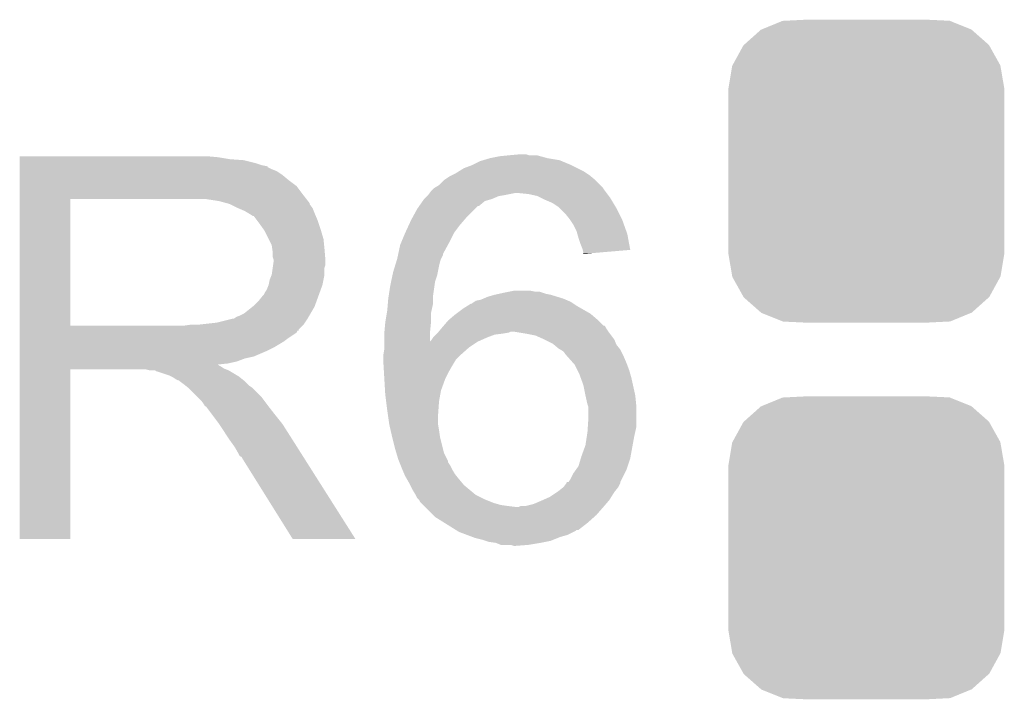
# Model space of a CAD drawing. Extents: x -1.3 to 24.2, y -3.9 to 53.4.
# Tile 12 of 48: x 15.5 to 18.1, y 4.7 to 6.4. Entities that reach past the tile are written whole.
import ezdxf

# ---------------------------------------------------------------- set-up
doc = ezdxf.new("R2010")
doc.units = 0
doc.layers.get('0').update_dxf_attribs({"linetype": 'CONTINUOUS'})
doc.layers.add('DIGI_POT_10_CLICK_V100_GTO', color=14, linetype='CONTINUOUS')
doc.layers.add('DIGI_POT_10_CLICK_V100_GTS', color=12, linetype='CONTINUOUS')

# ---------------------------------------------------------------- blocks, each defined once
blk = doc.blocks.new('CUSTOM_75')
for points in [[(-0.267216, 0.361152), (-0.213724, 0.383108), (0.26779, 0.361152), (0.21312, 0.383108)], [(-0.213724, 0.383108), (-0.20803, 0.383392), (0.21312, 0.383108), (0.212412, 0.383392)], [(-0.20803, 0.383392), (-0.154122, 0.38608), (0.212412, 0.383392), (0.154132, 0.38608)], [(-0.312264, 0.321732), (-0.26893, 0.360448), (0.312592, 0.321732), (0.268592, 0.360448)], [(-0.26893, 0.360448), (-0.267216, 0.361152), (0.268592, 0.360448), (0.26779, 0.361152)], [(-0.341452, 0.269636), (-0.313432, 0.320688), (0.341702, 0.269636), (0.313176, 0.320688)], [(-0.313432, 0.320688), (-0.312264, 0.321732), (0.313176, 0.320688), (0.312592, 0.321732)], [(-0.35179, 0.21082), (-0.342144, 0.268372), (0.35179, 0.21082), (0.34192, 0.268372)], [(-0.342144, 0.268372), (-0.341452, 0.269636), (0.34192, 0.268372), (0.341702, 0.269636)], [(-0.35179, 0.20955), (-0.35179, 0.21082), (0.35179, 0.20955), (0.35179, 0.21082)], [(-0.35179, -0.20955), (-0.35179, 0.20955), (0.35179, -0.20955), (0.35179, 0.20955)], [(-0.35179, -0.21082), (-0.35179, -0.20955), (0.35179, -0.21082), (0.35179, -0.20955)], [(-0.34192, -0.268358), (-0.35179, -0.21082), (0.342148, -0.268358), (0.35179, -0.21082)], [(-0.341702, -0.269636), (-0.34192, -0.268358), (0.341446, -0.269636), (0.342148, -0.268358)], [(-0.313184, -0.320676), (-0.341702, -0.269636), (0.31344, -0.320676), (0.341446, -0.269636)], [(-0.312594, -0.321732), (-0.313184, -0.320676), (0.312258, -0.321732), (0.31344, -0.320676)], [(-0.268602, -0.36044), (-0.312594, -0.321732), (0.26894, -0.36044), (0.312258, -0.321732)], [(-0.267792, -0.361154), (-0.268602, -0.36044), (0.2672, -0.361154), (0.26894, -0.36044)], [(-0.213136, -0.383104), (-0.267792, -0.361154), (0.213734, -0.383104), (0.2672, -0.361154)], [(-0.212414, -0.383394), (-0.213136, -0.383104), (0.207926, -0.383394), (0.213734, -0.383104)], [(-0.154122, -0.38608), (-0.212414, -0.383394), (0.154132, -0.38608), (0.207926, -0.383394)]]:
    blk.add_solid(points)

msp = doc.modelspace()

# ---------------------------------------------------------------- linework, layer by layer
at = {"layer": 'DIGI_POT_10_CLICK_V100_GTO'}
for points in [[(15.544822, 6.07822), (15.544824, 6.08076), (16.05026, 6.07822), (16.02232, 6.08076)], [(15.544822, 6.07314), (15.544822, 6.07822), (16.080738, 6.07314), (16.05026, 6.07822)], [(16.743678, 6.07568), (16.769078, 6.08076), (16.891, 6.07568), (16.872376, 6.08076)], [(16.769078, 6.08076), (16.79448, 6.0833), (16.872376, 6.08076), (16.863064, 6.0833)], [(16.79448, 6.0833), (16.822396, 6.085838), (16.842744, 6.0833), (16.835122, 6.085838)], [(16.822396, 6.085838), (16.822418, 6.08584), (16.835122, 6.085838), (16.822418, 6.08584)], [(15.544822, 6.0706), (15.544822, 6.07314), (16.1163, 6.0706), (16.080738, 6.07314)], [(15.544822, 6.06298), (15.544822, 6.0706), (16.146778, 6.06298), (16.1163, 6.0706)], [(15.544822, 6.0579), (15.544822, 6.06298), (16.162022, 6.0579), (16.146778, 6.06298)], [(15.544822, 6.05536), (15.544822, 6.0579), (16.174722, 6.05536), (16.162022, 6.0579)], [(15.544822, 6.055336), (15.544822, 6.05536), (16.17726, 6.055336), (16.174722, 6.05536)], [(15.544822, 6.052814), (15.544822, 6.055336), (16.177276, 6.052814), (16.17726, 6.055336)], [(15.544822, 6.04774), (15.544822, 6.052814), (16.18742, 6.04774), (16.177276, 6.052814)], [(16.677636, 6.05028), (16.69796, 6.0579), (16.9672, 6.05028), (16.95196, 6.0579)], [(16.69796, 6.0579), (16.718282, 6.068062), (16.95196, 6.0579), (16.92757, 6.068062)], [(16.718282, 6.068062), (16.726736, 6.070598), (16.92757, 6.068062), (16.921482, 6.070598)], [(16.726736, 6.070598), (16.743678, 6.07568), (16.921482, 6.070598), (16.891, 6.07568)], [(15.544822, 6.042658), (15.544822, 6.04774), (16.200122, 6.042658), (16.18742, 6.04774)], [(15.544822, 6.0325), (15.544822, 6.042658), (16.21536, 6.0325), (16.200122, 6.042658)], [(15.544822, 6.0198), (15.544822, 6.0325), (16.2306, 6.0198), (16.21536, 6.0325)], [(16.626842, 6.019802), (16.642082, 6.02996), (17.012918, 6.019802), (17.00073, 6.02996)], [(16.642082, 6.02996), (16.64716, 6.0325), (17.00073, 6.02996), (16.99768, 6.0325)], [(16.64716, 6.0325), (16.657318, 6.03758), (16.99768, 6.0325), (16.99006, 6.03758)], [(16.657318, 6.03758), (16.665442, 6.042658), (16.99006, 6.03758), (16.982442, 6.042658)], [(16.665442, 6.042658), (16.677636, 6.05028), (16.982442, 6.042658), (16.9672, 6.05028)], [(15.54482, 5.98424), (15.544822, 6.004558), (16.26616, 5.98424), (16.250922, 6.004558)], [(15.544822, 6.004558), (15.544822, 6.0198), (16.250922, 6.004558), (16.2306, 6.0198)], [(16.601442, 5.999482), (16.605672, 6.00202), (17.032392, 5.999482), (17.0307, 6.00202)], [(16.605672, 6.00202), (16.614142, 6.007102), (17.0307, 6.00202), (17.025618, 6.007102)], [(16.614142, 6.007102), (16.62684, 6.0198), (17.025618, 6.007102), (17.01292, 6.0198)], [(16.62684, 6.0198), (16.626842, 6.019802), (17.01292, 6.0198), (17.012918, 6.019802)], [(15.54482, 5.97154), (15.54482, 5.98424), (16.276038, 5.97154), (16.26616, 5.98424)], [(16.576042, 5.971542), (16.583656, 5.979158), (16.748768, 5.971542), (16.766538, 5.979158)], [(16.583656, 5.979158), (16.586198, 5.9817), (16.766538, 5.979158), (16.78178, 5.9817)], [(16.586198, 5.9817), (16.5862, 5.981702), (16.78178, 5.9817), (16.781788, 5.981702)], [(16.5862, 5.981702), (16.59001, 5.98678), (16.781788, 5.981702), (16.807178, 5.98678)], [(16.59001, 5.98678), (16.593822, 5.99186), (17.041496, 5.98678), (17.037686, 5.99186)], [(16.593822, 5.99186), (16.59636, 5.9944), (17.037686, 5.99186), (17.03578, 5.9944)], [(16.59636, 5.9944), (16.601442, 5.999482), (17.03578, 5.9944), (17.032392, 5.999482)], [(16.842738, 5.98424), (16.817342, 5.98678), (17.043402, 5.98424), (17.041496, 5.98678)], [(16.865598, 5.979162), (16.842738, 5.98424), (17.04721, 5.979162), (17.043402, 5.98424)], [(16.875766, 5.974078), (16.865598, 5.979162), (17.051022, 5.974078), (17.04721, 5.979162)], [(15.544812, 5.648982), (15.54482, 5.971518), (15.674342, 5.648982), (15.674342, 5.971518)], [(15.54482, 5.971518), (15.54482, 5.97154), (15.674342, 5.971518), (15.98168, 5.97154)], [(16.052802, 5.96646), (16.019782, 5.97154), (16.279988, 5.96646), (16.276038, 5.97154)], [(16.071436, 5.961378), (16.052802, 5.96646), (16.28394, 5.961378), (16.279988, 5.96646)], [(16.08074, 5.95884), (16.071436, 5.961378), (16.283944, 5.95884), (16.28394, 5.961378)], [(16.080752, 5.958834), (16.08074, 5.95884), (16.283944, 5.958834), (16.283944, 5.95884)], [(16.101056, 5.948682), (16.080752, 5.958834), (16.29156, 5.948682), (16.283944, 5.958834)], [(16.558262, 5.946142), (16.56359, 5.953754), (16.705582, 5.946142), (16.713194, 5.953754)], [(16.56359, 5.953754), (16.563594, 5.95376), (16.713194, 5.953754), (16.715736, 5.95376)], [(16.563594, 5.95376), (16.572482, 5.966458), (16.715736, 5.95376), (16.730978, 5.966458)], [(16.572482, 5.966458), (16.576038, 5.971538), (16.730978, 5.966458), (16.74876, 5.971538)], [(16.576038, 5.971538), (16.576042, 5.971542), (16.74876, 5.971538), (16.748768, 5.971542)], [(16.88592, 5.969), (16.875766, 5.974078), (17.05407, 5.969), (17.051022, 5.974078)], [(16.903702, 5.96138), (16.88592, 5.969), (17.058642, 5.96138), (17.05407, 5.969)], [(16.91894, 5.95122), (16.903702, 5.96138), (17.064738, 5.95122), (17.058642, 5.96138)], [(16.92148, 5.94868), (16.91894, 5.95122), (17.06626, 5.94868), (17.064738, 5.95122)], [(16.10106, 5.94868), (16.101056, 5.948682), (16.291562, 5.94868), (16.29156, 5.948682)], [(16.11884, 5.94106), (16.10106, 5.94868), (16.29461, 5.94106), (16.291562, 5.94868)], [(16.12731, 5.93598), (16.11884, 5.94106), (16.29664, 5.93598), (16.29461, 5.94106)], [(16.13154, 5.933442), (16.12731, 5.93598), (16.297728, 5.933442), (16.29664, 5.93598)], [(16.139164, 5.92836), (16.13154, 5.933442), (16.299906, 5.92836), (16.297728, 5.933442)], [(16.141704, 5.928352), (16.139164, 5.92836), (16.29991, 5.928352), (16.299906, 5.92836)], [(16.14932, 5.9182), (16.141704, 5.928352), (16.30426, 5.9182), (16.29991, 5.928352)], [(16.54579, 5.92328), (16.558262, 5.946142), (16.68272, 5.92328), (16.705582, 5.946142)], [(16.93672, 5.93344), (16.92148, 5.94868), (17.07388, 5.93344), (17.06626, 5.94868)], [(16.94688, 5.92074), (16.93672, 5.93344), (17.08023, 5.92074), (17.07388, 5.93344)], [(16.15694, 5.90804), (16.14932, 5.9182), (16.307648, 5.90804), (16.30426, 5.9182)], [(16.16601, 5.89534), (16.15694, 5.90804), (16.31188, 5.89534), (16.307648, 5.90804)], [(16.52778, 5.88518), (16.537158, 5.905502), (16.65224, 5.88518), (16.66748, 5.905502)], [(16.537158, 5.905502), (16.54302, 5.9182), (16.66748, 5.905502), (16.678364, 5.9182)], [(16.54302, 5.9182), (16.54579, 5.92328), (16.678364, 5.9182), (16.68272, 5.92328)], [(16.948576, 5.918198), (16.94688, 5.92074), (17.0815, 5.918198), (17.08023, 5.92074)], [(16.957038, 5.905502), (16.948576, 5.918198), (17.086036, 5.905502), (17.0815, 5.918198)], [(16.96466, 5.89026), (16.957038, 5.905502), (17.091478, 5.89026), (17.086036, 5.905502)], [(16.16964, 5.890256), (16.16601, 5.89534), (16.313406, 5.890256), (16.31188, 5.89534)], [(16.1798, 5.869938), (16.16964, 5.890256), (16.3195, 5.869938), (16.313406, 5.890256)], [(16.517196, 5.85978), (16.527778, 5.885178), (16.63954, 5.85978), (16.65224, 5.885178)], [(16.527778, 5.885178), (16.52778, 5.88518), (16.65224, 5.885178), (16.65224, 5.88518)], [(16.966838, 5.882638), (16.96466, 5.89026), (17.0942, 5.882638), (17.091478, 5.89026)], [(16.96974, 5.87248), (16.966838, 5.882638), (17.0961, 5.87248), (17.0942, 5.882638)], [(16.18742, 5.854696), (16.1798, 5.869938), (16.321026, 5.854696), (16.3195, 5.869938)], [(16.188872, 5.84454), (16.18742, 5.854696), (16.32204, 5.84454), (16.321026, 5.854696)], [(16.51018, 5.831834), (16.515082, 5.854702), (16.6243, 5.831834), (16.63677, 5.854702)], [(16.515082, 5.854702), (16.517196, 5.85978), (16.63677, 5.854702), (16.63954, 5.85978)], [(16.97482, 5.857238), (16.96974, 5.87248), (17.098948, 5.857238), (17.0961, 5.87248)], [(16.979898, 5.844542), (16.97482, 5.857238), (17.10132, 5.844542), (17.098948, 5.857238)], [(16.18996, 5.836918), (16.188872, 5.84454), (16.322676, 5.836918), (16.32204, 5.84454)], [(16.189962, 5.824218), (16.18996, 5.836918), (16.323734, 5.824218), (16.322676, 5.836918)], [(16.50746, 5.81914), (16.509636, 5.829296), (16.61922, 5.81914), (16.624298, 5.829296)], [(16.509636, 5.829296), (16.51018, 5.831834), (16.624298, 5.829296), (16.6243, 5.831834)], [(16.980536, 5.841998), (16.979898, 5.844542), (17.101794, 5.841998), (17.10132, 5.844542)], [(16.98244, 5.834382), (16.980536, 5.841998), (17.012078, 5.834382), (17.101794, 5.841998)], [(16.98244, 5.831866), (16.98244, 5.834382), (16.98244, 5.831866), (17.012078, 5.834382)], [(16.189958, 5.796276), (16.191046, 5.803898), (16.32204, 5.796276), (16.324578, 5.803898)], [(16.1925, 5.816596), (16.189962, 5.824218), (16.32437, 5.816596), (16.323734, 5.824218)], [(16.191046, 5.803898), (16.1925, 5.81406), (16.324578, 5.803898), (16.324578, 5.81406)], [(16.1925, 5.814062), (16.1925, 5.816596), (16.32458, 5.814062), (16.32437, 5.816596)], [(16.1925, 5.81406), (16.1925, 5.814062), (16.324578, 5.81406), (16.32458, 5.814062)], [(16.4973, 5.786118), (16.501988, 5.80136), (16.61109, 5.786118), (16.61414, 5.80136)], [(16.501988, 5.80136), (16.505114, 5.81152), (16.61414, 5.80136), (16.616682, 5.81152)], [(16.505114, 5.81152), (16.507458, 5.819138), (16.616682, 5.81152), (16.61922, 5.819138)], [(16.507458, 5.819138), (16.50746, 5.81914), (16.61922, 5.819138), (16.61922, 5.81914)], [(16.18234, 5.765798), (16.187418, 5.778498), (16.319498, 5.765798), (16.32204, 5.778498)], [(16.187418, 5.778498), (16.189958, 5.796276), (16.32204, 5.778498), (16.32204, 5.796276)], [(16.491856, 5.760718), (16.495122, 5.77596), (16.60398, 5.760718), (16.609058, 5.77596)], [(16.495122, 5.77596), (16.4973, 5.786118), (16.609058, 5.77596), (16.61109, 5.786118)], [(16.174718, 5.740396), (16.179798, 5.753098), (16.312338, 5.740396), (16.316956, 5.753098)], [(16.179798, 5.7531), (16.18234, 5.765798), (16.316958, 5.7531), (16.319498, 5.765798)], [(16.179798, 5.753098), (16.179798, 5.7531), (16.316956, 5.753098), (16.316958, 5.7531)], [(16.485772, 5.725158), (16.48968, 5.75056), (16.5989, 5.725158), (16.602528, 5.75056)], [(16.48968, 5.75056), (16.491856, 5.760718), (16.602528, 5.75056), (16.60398, 5.760718)], [(16.1544, 5.71246), (16.164558, 5.725158), (16.30218, 5.71246), (16.306798, 5.725158)], [(16.164558, 5.725158), (16.167098, 5.7277), (16.306798, 5.725158), (16.307722, 5.7277)], [(16.167098, 5.7277), (16.16964, 5.732778), (16.307722, 5.7277), (16.309568, 5.732778)], [(16.16964, 5.732778), (16.174718, 5.740396), (16.309568, 5.732778), (16.312338, 5.740396)], [(16.4846, 5.71754), (16.485772, 5.725158), (16.5989, 5.71754), (16.5989, 5.725158)], [(16.7386, 5.722622), (16.756378, 5.7277), (16.915126, 5.722622), (16.898622, 5.7277)], [(16.756378, 5.7277), (16.767808, 5.73024), (16.898622, 5.7277), (16.885922, 5.73024)], [(16.767808, 5.73024), (16.77924, 5.73278), (16.885922, 5.73024), (16.8783, 5.73278)], [(16.77924, 5.73278), (16.79193, 5.735318), (16.8783, 5.73278), (16.870682, 5.735318)], [(16.79193, 5.735318), (16.79194, 5.73532), (16.870682, 5.735318), (16.860522, 5.73532)], [(16.79194, 5.73532), (16.804642, 5.73786), (16.860522, 5.73532), (16.847822, 5.73786)], [(16.138522, 5.697218), (16.141698, 5.699758), (16.29664, 5.697218), (16.297562, 5.699758)], [(16.141698, 5.699758), (16.1544, 5.71246), (16.297562, 5.699758), (16.30218, 5.71246)], [(16.48206, 5.687058), (16.48354, 5.704838), (16.594948, 5.687058), (16.5989, 5.704838)], [(16.48354, 5.704838), (16.4846, 5.71754), (16.5989, 5.704838), (16.5989, 5.71754)], [(16.6751, 5.69214), (16.687296, 5.699762), (16.977996, 5.69214), (16.964658, 5.699762)], [(16.687296, 5.699762), (16.695422, 5.70484), (16.964658, 5.699762), (16.95704, 5.70484)], [(16.695422, 5.70484), (16.697966, 5.704846), (16.95704, 5.70484), (16.957032, 5.704846)], [(16.697966, 5.704846), (16.7005, 5.70738), (16.957032, 5.704846), (16.95323, 5.70738)], [(16.7005, 5.70738), (16.704304, 5.709918), (16.95323, 5.70738), (16.949422, 5.709918)], [(16.704304, 5.709918), (16.70812, 5.712462), (16.949422, 5.709918), (16.943488, 5.712462)], [(16.70812, 5.712462), (16.720822, 5.715002), (16.943488, 5.712462), (16.937564, 5.715002)], [(16.720822, 5.715002), (16.726742, 5.71754), (16.937564, 5.715002), (16.931642, 5.71754)], [(16.726742, 5.71754), (16.7386, 5.722622), (16.931642, 5.71754), (16.915126, 5.722622)], [(16.106138, 5.67436), (16.116296, 5.679438), (16.283306, 5.67436), (16.286268, 5.679438)], [(16.116296, 5.679438), (16.138522, 5.697218), (16.286268, 5.679438), (16.29664, 5.697218)], [(16.477402, 5.65912), (16.481212, 5.681978), (16.59382, 5.65912), (16.59382, 5.681978)], [(16.481212, 5.681978), (16.48206, 5.687058), (16.59382, 5.681978), (16.594948, 5.687058)], [(16.639962, 5.664202), (16.654778, 5.6769), (17.018, 5.664202), (17.003184, 5.6769)], [(16.654778, 5.6769), (16.658164, 5.67944), (17.003184, 5.6769), (17.000218, 5.67944)], [(16.658164, 5.67944), (16.6751, 5.69214), (17.000218, 5.67944), (16.977996, 5.69214)], [(15.963898, 5.64896), (15.981664, 5.651498), (16.26616, 5.64896), (16.268698, 5.651498)], [(15.981664, 5.651498), (15.98168, 5.6515), (16.268698, 5.651498), (16.268698, 5.6515)], [(16.001998, 5.6515), (16.047718, 5.65658), (16.268698, 5.6515), (16.272086, 5.65658)], [(16.047718, 5.65658), (16.088358, 5.66674), (16.272086, 5.65658), (16.278862, 5.66674)], [(16.090896, 5.66674), (16.098514, 5.671818), (16.278862, 5.66674), (16.281824, 5.671818)], [(16.098514, 5.671818), (16.106138, 5.67436), (16.281824, 5.671818), (16.283306, 5.67436)], [(16.474902, 5.633722), (16.47698, 5.65658), (16.59128, 5.633722), (16.593564, 5.65658)], [(16.47698, 5.65658), (16.477402, 5.65912), (16.593564, 5.65658), (16.59382, 5.65912)], [(16.626112, 5.64896), (16.637, 5.661662), (17.033244, 5.64896), (17.020542, 5.661662)], [(16.637, 5.661662), (16.639962, 5.664202), (17.020542, 5.661662), (17.018, 5.664202)], [(15.544812, 5.64896), (15.544812, 5.648982), (15.963898, 5.64896), (15.674342, 5.648982)], [(15.544812, 5.638796), (15.544812, 5.64896), (16.256, 5.638796), (16.26616, 5.64896)], [(15.544812, 5.63626), (15.544812, 5.638796), (16.255976, 5.63626), (16.256, 5.638796)], [(15.544812, 5.636244), (15.544812, 5.63626), (16.253454, 5.636244), (16.255976, 5.63626)], [(15.544812, 5.631182), (15.544812, 5.636244), (16.250916, 5.631182), (16.253454, 5.636244)], [(15.544812, 5.61594), (15.544812, 5.631182), (16.22806, 5.61594), (16.250916, 5.631182)], [(16.47444, 5.62864), (16.474902, 5.633722), (16.59129, 5.62864), (16.59128, 5.633722)], [(16.47444, 5.608358), (16.47444, 5.62864), (16.591322, 5.608358), (16.59129, 5.62864)], [(16.598902, 5.618482), (16.60652, 5.6261), (16.736064, 5.618482), (16.756382, 5.6261)], [(16.60652, 5.6261), (16.60906, 5.62864), (16.756382, 5.6261), (16.7767, 5.62864)], [(16.60906, 5.62864), (16.611178, 5.631182), (16.7767, 5.62864), (16.791942, 5.631182)], [(16.611178, 5.631182), (16.613292, 5.63372), (16.791942, 5.631182), (16.797024, 5.63372)], [(16.613292, 5.63372), (16.61964, 5.641338), (17.04594, 5.63372), (17.040862, 5.641338)], [(16.61964, 5.641338), (16.62176, 5.64388), (17.040862, 5.641338), (17.039592, 5.64388)], [(16.62176, 5.64388), (16.623932, 5.646416), (17.039592, 5.64388), (17.038322, 5.646416)], [(16.623932, 5.646416), (16.626108, 5.648954), (17.038322, 5.646416), (17.035786, 5.648954)], [(16.626108, 5.648954), (16.626112, 5.64896), (17.035786, 5.648954), (17.033244, 5.64896)], [(16.83512, 5.62864), (16.804638, 5.63372), (17.049752, 5.62864), (17.04594, 5.63372)], [(16.860522, 5.623558), (16.83512, 5.62864), (17.053564, 5.623558), (17.049752, 5.62864)], [(15.54481, 5.59308), (15.544812, 5.608318), (16.1925, 5.59308), (16.217898, 5.608318)], [(15.544812, 5.608318), (15.544812, 5.61594), (16.217898, 5.608318), (16.22806, 5.61594)], [(16.47444, 5.60832), (16.47444, 5.608358), (16.7132, 5.60832), (16.713284, 5.608358)], [(16.47444, 5.59308), (16.47444, 5.60832), (16.69034, 5.59308), (16.7132, 5.60832)], [(16.591322, 5.608358), (16.59382, 5.61086), (16.713284, 5.608358), (16.718914, 5.61086)], [(16.59382, 5.61086), (16.5989, 5.61848), (16.718914, 5.61086), (16.73606, 5.61848)], [(16.5989, 5.61848), (16.598902, 5.618482), (16.73606, 5.61848), (16.736064, 5.618482)], [(16.883376, 5.613402), (16.860522, 5.623558), (17.06118, 5.613402), (17.053564, 5.623558)], [(16.88338, 5.6134), (16.883376, 5.613402), (17.061182, 5.6134), (17.06118, 5.613402)], [(16.903698, 5.60324), (16.88338, 5.6134), (17.065248, 5.60324), (17.061182, 5.6134)], [(16.906744, 5.600702), (16.903698, 5.60324), (17.066262, 5.600702), (17.065248, 5.60324)], [(16.918942, 5.590538), (16.906744, 5.600702), (17.074392, 5.590538), (17.066262, 5.600702)], [(15.54481, 5.58546), (15.54481, 5.59308), (16.17726, 5.58546), (16.1925, 5.59308)], [(15.54481, 5.57022), (15.54481, 5.58546), (16.141698, 5.57022), (16.17726, 5.58546)], [(16.4719, 5.572762), (16.47444, 5.588002), (16.667482, 5.572762), (16.684626, 5.588002)], [(16.47444, 5.588002), (16.47444, 5.59308), (16.684626, 5.588002), (16.69034, 5.59308)], [(16.923176, 5.587998), (16.918942, 5.590538), (17.076422, 5.587998), (17.074392, 5.590538)], [(16.931642, 5.582918), (16.923176, 5.587998), (17.078962, 5.582918), (17.076422, 5.587998)], [(16.936722, 5.575298), (16.931642, 5.582918), (17.082772, 5.575298), (17.078962, 5.582918)], [(16.93926, 5.57276), (16.936722, 5.575298), (17.08404, 5.57276), (17.082772, 5.575298)], [(15.54481, 5.565138), (15.54481, 5.57022), (16.118838, 5.565138), (16.141698, 5.57022)], [(15.54481, 5.55752), (15.54481, 5.565138), (16.098518, 5.55752), (16.118838, 5.565138)], [(15.54481, 5.55244), (15.54481, 5.55752), (16.075658, 5.55244), (16.098518, 5.55752)], [(15.54481, 5.549862), (15.54481, 5.55244), (16.050294, 5.549862), (16.075658, 5.55244)], [(15.54481, 5.547358), (15.54481, 5.549862), (16.052804, 5.547358), (16.050294, 5.549862)], [(16.4719, 5.57276), (16.4719, 5.572762), (16.66748, 5.57276), (16.667482, 5.572762)], [(16.4719, 5.562602), (16.4719, 5.57276), (16.657322, 5.562602), (16.66748, 5.57276)], [(16.4719, 5.560058), (16.4719, 5.562602), (16.655794, 5.560058), (16.657322, 5.562602)], [(16.472498, 5.5499), (16.4719, 5.560058), (16.6497, 5.5499), (16.655794, 5.560058)], [(16.473544, 5.532118), (16.472498, 5.5499), (16.63954, 5.532118), (16.6497, 5.5499)], [(16.955062, 5.55498), (16.93926, 5.57276), (17.09166, 5.55498), (17.08404, 5.57276)], [(16.959582, 5.549894), (16.955062, 5.55498), (17.093568, 5.549894), (17.09166, 5.55498)], [(16.967198, 5.534662), (16.959582, 5.549894), (17.099278, 5.534662), (17.093568, 5.549894)], [(15.5448, 5.105424), (15.54481, 5.537176), (15.674316, 5.105424), (15.67434, 5.537176)], [(15.54481, 5.544818), (15.54481, 5.547358), (16.057882, 5.544818), (16.052804, 5.547358)], [(15.54481, 5.53974), (15.54481, 5.544818), (16.065498, 5.53974), (16.057882, 5.544818)], [(15.54481, 5.5372), (15.54481, 5.53974), (16.07185, 5.5372), (16.065498, 5.53974)], [(15.54481, 5.537176), (15.54481, 5.5372), (15.67434, 5.537176), (15.867378, 5.5372)], [(15.877538, 5.53466), (15.867378, 5.5372), (16.078202, 5.53466), (16.07185, 5.5372)], [(15.892774, 5.532126), (15.890236, 5.53466), (16.082426, 5.532126), (16.078202, 5.53466)], [(15.895316, 5.53212), (15.892774, 5.532126), (16.082436, 5.53212), (16.082426, 5.532126)], [(15.925798, 5.52196), (15.895316, 5.53212), (16.099368, 5.52196), (16.082436, 5.53212)], [(16.47474, 5.5118), (16.473544, 5.532118), (16.62938, 5.5118), (16.63954, 5.532118)], [(16.97228, 5.524498), (16.967198, 5.534662), (17.102184, 5.524498), (17.099278, 5.534662)], [(16.97505, 5.516882), (16.97228, 5.524498), (17.10436, 5.516882), (17.102184, 5.524498)], [(15.930878, 5.51942), (15.925798, 5.52196), (16.1036, 5.51942), (16.099368, 5.52196)], [(15.935958, 5.51688), (15.930878, 5.51942), (16.106776, 5.51688), (16.1036, 5.51942)], [(15.943578, 5.511802), (15.935958, 5.51688), (16.113124, 5.511802), (16.106776, 5.51688)], [(15.948656, 5.509262), (15.943578, 5.511802), (16.116298, 5.509262), (16.113124, 5.511802)], [(15.951196, 5.50926), (15.948656, 5.509262), (16.1163, 5.50926), (16.116298, 5.509262)], [(15.95374, 5.506722), (15.951196, 5.50926), (16.118838, 5.506722), (16.1163, 5.50926)], [(15.9639, 5.4991), (15.95374, 5.506722), (16.12646, 5.4991), (16.118838, 5.506722)], [(15.967076, 5.49656), (15.9639, 5.4991), (16.129, 5.49656), (16.12646, 5.4991)], [(16.476384, 5.48386), (16.47474, 5.5118), (16.619222, 5.48386), (16.62938, 5.5118)], [(16.98244, 5.496558), (16.97505, 5.516882), (17.108878, 5.496558), (17.10436, 5.516882)], [(15.973428, 5.491478), (15.967076, 5.49656), (16.136622, 5.491478), (16.129, 5.49656)], [(15.976598, 5.488942), (15.973428, 5.491478), (16.139158, 5.488942), (16.136622, 5.491478)], [(15.999462, 5.466078), (15.976598, 5.488942), (16.16202, 5.466078), (16.139158, 5.488942)], [(16.47698, 5.4737), (16.476384, 5.48386), (16.617372, 5.4737), (16.619222, 5.48386)], [(16.479204, 5.455922), (16.47698, 5.4737), (16.61414, 5.455922), (16.617372, 5.4737)], [(16.98752, 5.47116), (16.98244, 5.496558), (17.11452, 5.47116), (17.108878, 5.496558)], [(16.007078, 5.45846), (15.999462, 5.466078), (16.167736, 5.45846), (16.16202, 5.466078)], [(16.014698, 5.448298), (16.007078, 5.45846), (16.175358, 5.448298), (16.167736, 5.45846)], [(16.48206, 5.43306), (16.479204, 5.455922), (16.612506, 5.43306), (16.61414, 5.455922)], [(16.987522, 5.471158), (16.98752, 5.47116), (17.11452, 5.471158), (17.11452, 5.47116)], [(16.992602, 5.4483), (16.987522, 5.471158), (17.116808, 5.4483), (17.11452, 5.471158)], [(16.01597, 5.44576), (16.014698, 5.448298), (16.17726, 5.44576), (16.175358, 5.448298)], [(16.017234, 5.443236), (16.01597, 5.44576), (16.179224, 5.443236), (16.17726, 5.44576)], [(16.01977, 5.44322), (16.017234, 5.443236), (16.179236, 5.44322), (16.179224, 5.443236)], [(16.035016, 5.4229), (16.01977, 5.44322), (16.19504, 5.4229), (16.179236, 5.44322)], [(16.483876, 5.42036), (16.48206, 5.43306), (16.6116, 5.42036), (16.612506, 5.43306)], [(16.993448, 5.445762), (16.992602, 5.4483), (17.11706, 5.445762), (17.116808, 5.4483)], [(16.99514, 5.440676), (16.993448, 5.445762), (17.11706, 5.440676), (17.11706, 5.445762)], [(16.99514, 5.41528), (16.99514, 5.440676), (17.11706, 5.41528), (17.11706, 5.440676)], [(16.05026, 5.40258), (16.035016, 5.4229), (16.211296, 5.40258), (16.19504, 5.4229)], [(16.053648, 5.397498), (16.05026, 5.40258), (16.21536, 5.397498), (16.211296, 5.40258)], [(16.48714, 5.397502), (16.483876, 5.42036), (16.6116, 5.397502), (16.6116, 5.42036)], [(16.993446, 5.389878), (16.99514, 5.41528), (17.11706, 5.389878), (17.11706, 5.41528)], [(16.072274, 5.36956), (16.053648, 5.397498), (16.23314, 5.36956), (16.21536, 5.397498)], [(16.48714, 5.3975), (16.48714, 5.397502), (16.611602, 5.3975), (16.6116, 5.397502)], [(16.490658, 5.38226), (16.48714, 5.3975), (16.61414, 5.38226), (16.611602, 5.3975)], [(16.49476, 5.364482), (16.490658, 5.38226), (16.61668, 5.364482), (16.61414, 5.38226)], [(16.991036, 5.36702), (16.9926, 5.37718), (17.11198, 5.36702), (17.114236, 5.37718)], [(16.9926, 5.37718), (16.993446, 5.389878), (17.114236, 5.37718), (17.11706, 5.389878)], [(16.08074, 5.35686), (16.072274, 5.36956), (16.241198, 5.35686), (16.23314, 5.36956)], [(16.09344, 5.339082), (16.08074, 5.35686), (16.252478, 5.339082), (16.241198, 5.35686)], [(16.49476, 5.36448), (16.49476, 5.364482), (16.616682, 5.36448), (16.61668, 5.364482)], [(16.50238, 5.334), (16.49476, 5.36448), (16.6243, 5.334), (16.616682, 5.36448)], [(16.987518, 5.344158), (16.991036, 5.36702), (17.107822, 5.344158), (17.11198, 5.36702)], [(16.1036, 5.321298), (16.09344, 5.339082), (16.26376, 5.321298), (16.252478, 5.339082)], [(16.505428, 5.323842), (16.50238, 5.334), (16.626838, 5.323842), (16.6243, 5.334)], [(16.51, 5.308598), (16.505428, 5.323842), (16.634462, 5.308598), (16.626838, 5.323842)], [(16.97736, 5.31622), (16.987518, 5.344158), (17.102742, 5.31622), (17.107822, 5.344158)], [(16.10614, 5.316226), (16.1036, 5.321298), (16.266978, 5.316226), (16.26376, 5.321298)], [(16.111214, 5.31368), (16.10614, 5.316226), (16.268594, 5.31368), (16.266978, 5.316226)], [(16.113762, 5.3086), (16.111214, 5.31368), (16.271816, 5.3086), (16.268594, 5.31368)], [(16.24076, 5.10541), (16.113762, 5.3086), (16.40073, 5.10541), (16.271816, 5.3086)], [(16.51203, 5.303524), (16.51, 5.308598), (16.636998, 5.303524), (16.634462, 5.308598)], [(16.513046, 5.300984), (16.51203, 5.303524), (16.637, 5.300984), (16.636998, 5.303524)], [(16.516096, 5.293362), (16.513046, 5.300984), (16.642078, 5.293362), (16.637, 5.300984)], [(16.969738, 5.290814), (16.975834, 5.311138), (17.095044, 5.290814), (17.101818, 5.311138)], [(16.975834, 5.311138), (16.97736, 5.31622), (17.101818, 5.311138), (17.102742, 5.31622)], [(16.52016, 5.2832), (16.516096, 5.293362), (16.64716, 5.2832), (16.642078, 5.293362)], [(16.525602, 5.270502), (16.52016, 5.2832), (16.654778, 5.270502), (16.64716, 5.2832)], [(16.949418, 5.257798), (16.95704, 5.273036), (17.08023, 5.257798), (17.087848, 5.273036)], [(16.95704, 5.273036), (16.962484, 5.28066), (17.087848, 5.273036), (17.09166, 5.28066)], [(16.962484, 5.28066), (16.969738, 5.290814), (17.09166, 5.28066), (17.095044, 5.290814)], [(16.52778, 5.26542), (16.525602, 5.270502), (16.658844, 5.26542), (16.654778, 5.270502)], [(16.532134, 5.2578), (16.52778, 5.26542), (16.66494, 5.2578), (16.658844, 5.26542)], [(16.53794, 5.247638), (16.532134, 5.2578), (16.67341, 5.247638), (16.66494, 5.2578)], [(16.54048, 5.242562), (16.53794, 5.247638), (16.677638, 5.242562), (16.67341, 5.247638)], [(16.93164, 5.237482), (16.939256, 5.247632), (17.07134, 5.237482), (17.076414, 5.247632)], [(16.939256, 5.247636), (16.939262, 5.250158), (17.076418, 5.247636), (17.076418, 5.250158)], [(16.939256, 5.247632), (16.939256, 5.247636), (17.076414, 5.247632), (17.076418, 5.247636)], [(16.939262, 5.250158), (16.943406, 5.250176), (17.076418, 5.250158), (17.07642, 5.250176)], [(16.943406, 5.250176), (16.944328, 5.25018), (17.07642, 5.250176), (17.07642, 5.25018)], [(16.944328, 5.25018), (16.949418, 5.257798), (17.07642, 5.25018), (17.08023, 5.257798)], [(16.54556, 5.2324), (16.54048, 5.242562), (16.689834, 5.2324), (16.677638, 5.242562)], [(16.55318, 5.219698), (16.54556, 5.2324), (16.705078, 5.219698), (16.689834, 5.2324)], [(16.89608, 5.21208), (16.915126, 5.224778), (17.053242, 5.21208), (17.06118, 5.224778)], [(16.915126, 5.224778), (16.91894, 5.22732), (17.06118, 5.224778), (17.063212, 5.22732)], [(16.91894, 5.22732), (16.931638, 5.237478), (17.063212, 5.22732), (17.071336, 5.237478)], [(16.931638, 5.237478), (16.93164, 5.237482), (17.071336, 5.237478), (17.07134, 5.237482)], [(16.55445, 5.21716), (16.55318, 5.219698), (16.708122, 5.21716), (16.705078, 5.219698)], [(16.558258, 5.209544), (16.55445, 5.21716), (16.723354, 5.209544), (16.708122, 5.21716)], [(16.5608, 5.207), (16.558258, 5.209544), (16.72844, 5.207), (16.723354, 5.209544)], [(16.563338, 5.204458), (16.5608, 5.207), (16.734796, 5.204458), (16.72844, 5.207)], [(16.565878, 5.199384), (16.563338, 5.204458), (16.74748, 5.199384), (16.734796, 5.204458)], [(16.568422, 5.19684), (16.565878, 5.199384), (16.753838, 5.19684), (16.74748, 5.199384)], [(16.855438, 5.1943), (16.87322, 5.20192), (17.039772, 5.1943), (17.046304, 5.20192)], [(16.87322, 5.20192), (16.87893, 5.204458), (17.046304, 5.20192), (17.04848, 5.204458)], [(16.87893, 5.204458), (16.89608, 5.21208), (17.04848, 5.204458), (17.053242, 5.21208)], [(16.573502, 5.19176), (16.568422, 5.19684), (16.771618, 5.19176), (16.753838, 5.19684)], [(16.576042, 5.18922), (16.573502, 5.19176), (16.7894, 5.18922), (16.771618, 5.19176)], [(16.578582, 5.18668), (16.576042, 5.18922), (16.80972, 5.18668), (16.7894, 5.18922)], [(16.598902, 5.16636), (16.578582, 5.18668), (17.01546, 5.16636), (17.03324, 5.18668)], [(16.817336, 5.18668), (16.822416, 5.189218), (17.03324, 5.18668), (17.035414, 5.189218)], [(16.822416, 5.189218), (16.835118, 5.18922), (17.035414, 5.189218), (17.035416, 5.18922)], [(16.835118, 5.18922), (16.855438, 5.1943), (17.035416, 5.18922), (17.039772, 5.1943)], [(16.603978, 5.161282), (16.598902, 5.16636), (17.009746, 5.161282), (17.01546, 5.16636)], [(16.628362, 5.146042), (16.603978, 5.161282), (16.992602, 5.146042), (17.009746, 5.161282)], [(16.656814, 5.12826), (16.628362, 5.146042), (16.969738, 5.12826), (16.992602, 5.146042)], [(16.656824, 5.128254), (16.656814, 5.12826), (16.964654, 5.128254), (16.969738, 5.12826)], [(16.660882, 5.125718), (16.656824, 5.128254), (16.962116, 5.125718), (16.964654, 5.128254)], [(16.664938, 5.123182), (16.660882, 5.125718), (16.957044, 5.123182), (16.962116, 5.125718)], [(16.68527, 5.115558), (16.664938, 5.123182), (16.941798, 5.115558), (16.957044, 5.123182)], [(15.674316, 5.1054), (15.5448, 5.105424), (15.674316, 5.1054), (15.674316, 5.105424)], [(16.400736, 5.1054), (16.40073, 5.10541), (16.400736, 5.1054), (16.24076, 5.10541)], [(16.69881, 5.11048), (16.68527, 5.115558), (16.924018, 5.11048), (16.941798, 5.115558)], [(16.705578, 5.107942), (16.69881, 5.11048), (16.917672, 5.107942), (16.924018, 5.11048)], [(16.7259, 5.102858), (16.705578, 5.107942), (16.904962, 5.102858), (16.917672, 5.107942)], [(16.73352, 5.10032), (16.7259, 5.102858), (16.898618, 5.10032), (16.904962, 5.102858)], [(16.741138, 5.097782), (16.73352, 5.10032), (16.885928, 5.097782), (16.898618, 5.10032)], [(16.758916, 5.09524), (16.741138, 5.097782), (16.87322, 5.09524), (16.885928, 5.097782)], [(16.771616, 5.090162), (16.758916, 5.09524), (16.842752, 5.090162), (16.87322, 5.09524)], [(16.797016, 5.09016), (16.771616, 5.090162), (16.842742, 5.09016), (16.842752, 5.090162)], [(16.804638, 5.087622), (16.797016, 5.09016), (16.809748, 5.087622), (16.842742, 5.09016)], [(16.809722, 5.08762), (16.804638, 5.087622), (16.809722, 5.08762), (16.809748, 5.087622)]]:
    msp.add_solid(points, dxfattribs=at)

# ---------------------------------------------------------------- block references
at = {"layer": 'DIGI_POT_10_CLICK_V100_GTS'}
for p in [(17.7038, 6.04266), (17.7038, 5.08254)]:
    msp.add_blockref('CUSTOM_75', p, dxfattribs=at)

doc.saveas('drawing.dxf')
